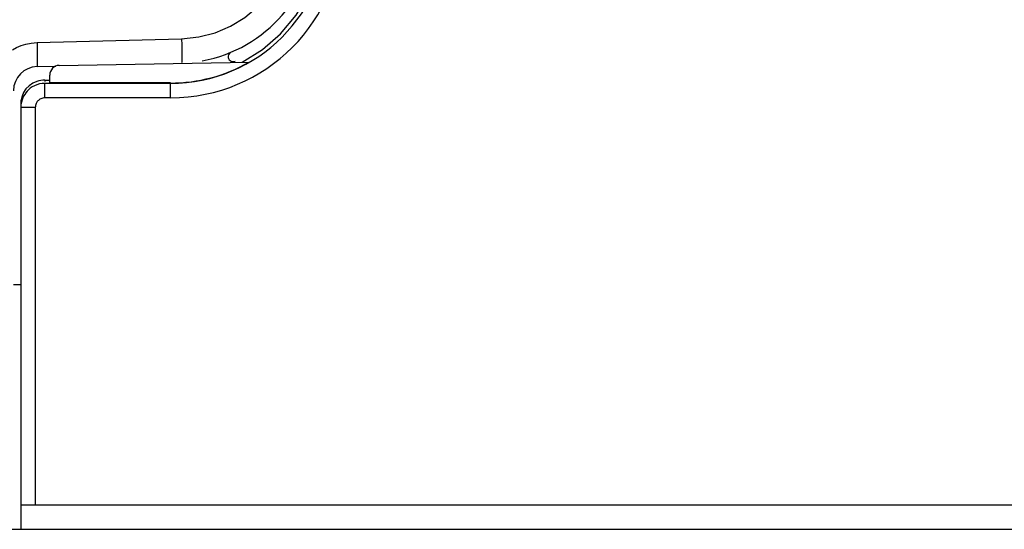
# Model space of a CAD drawing. Header units: millimetres. Extents: x -2013 to 423, y -990 to -169.
# Tile 7 of 50: x -402 to -382, y -868 to -857. Entities that reach past the tile are written whole.
import ezdxf

# ---------------------------------------------------------------- set-up
doc = ezdxf.new("R2010")
doc.units = ezdxf.units.MM
doc.header["$LTSCALE"] = 30.734
doc.layers.get('0').update_dxf_attribs({"linetype": 'CONTINUOUS'})

msp = doc.modelspace()

# ---------------------------------------------------------------- linework, layer by layer
at = {"color": 7, "linetype": 'Continuous'}
for p, q in [((-398.44, -857.594), (-398.12, -857.458)), ((-398.777, -857.68), (-398.44, -857.594)), ((-402.127, -857.796), (-399.134, -857.718)), ((-399.134, -857.718), (-398.777, -857.68)), ((-397.877, -858.205), (-397.459, -857.942)), ((-401.667, -858.271), (-397.735, -858.202)), ((-402.124, -858.279), (-402.127, -858.296)), ((-402.127, -858.296), (-401.735, -858.286)), ((-401.864, -858.632), (-401.864, -858.471)), ((-401.964, -858.575), (-401.864, -858.575)), ((-401.964, -858.575), (-401.964, -858.602)), ((-401.964, -858.941), (-401.964, -858.632)), ((-399.364, -858.643), (-401.964, -858.643)), ((-399.364, -858.635), (-401.864, -858.632)), ((-399.364, -858.941), (-399.364, -858.635)), ((-402.464, -859.073), (-402.464, -867.875)), ((-402.46, -859.085), (-402.464, -859.142)), ((-402.437, -858.908), (-402.456, -858.983)), ((-399.364, -858.941), (-401.964, -858.941)), ((-402.164, -859.142), (-402.464, -859.142)), ((-402.164, -859.142), (-402.164, -867.375)), ((-402.614, -862.809), (-402.464, -862.805)), ((-353.914, -867.375), (-402.464, -867.375)), ((-443.114, -867.875), (-353.914, -867.875))]:
    msp.add_line(p, q, dxfattribs=at)
for points in [[(-397.459, -857.942), (-397.085, -857.616), (-396.764, -857.233), (-396.507, -856.806), (-396.321, -856.351), (-396.207, -855.873), (-396.168, -855.375), (-396.207, -854.876), (-396.321, -854.398), (-396.507, -853.943), (-396.764, -853.516), (-397.085, -853.133), (-397.459, -852.807)], [(-398.12, -857.458), (-397.824, -857.276), (-397.557, -857.051), (-397.326, -856.79), (-397.137, -856.497), (-396.993, -856.18), (-396.899, -855.844), (-396.854, -855.498), (-396.862, -855.15), (-396.921, -854.806), (-397.031, -854.475), (-397.187, -854.164), (-397.387, -853.884), (-397.617, -853.641), (-397.866, -853.443), (-398.127, -853.287)], [(-402.633, -857.949), (-402.549, -857.902), (-402.458, -857.862), (-402.357, -857.83), (-402.247, -857.808), (-402.127, -857.796)], [(-402.127, -857.796), (-402.124, -857.926), (-402.122, -858.046), (-402.121, -858.15), (-402.122, -858.229), (-402.124, -858.279)], [(-399.134, -857.718), (-399.131, -857.847), (-399.129, -857.968), (-399.128, -858.071), (-399.129, -858.151), (-399.131, -858.201), (-399.134, -858.218)], [(-402.131, -858.602), (-402.217, -858.64), (-402.292, -858.693)], [(-401.964, -858.643), (-402.02, -858.646), (-402.075, -858.655), (-402.128, -858.671), (-402.179, -858.691)], [(-402.266, -858.744), (-402.301, -858.774), (-402.332, -858.804), (-402.359, -858.836), (-402.383, -858.87), (-402.404, -858.905), (-402.423, -858.944), (-402.438, -858.986), (-402.451, -859.032), (-402.46, -859.085)], [(-402.292, -858.693), (-402.356, -858.759), (-402.404, -858.833), (-402.437, -858.908)], [(-402.179, -858.691), (-402.225, -858.716), (-402.266, -858.744)], [(-402.05, -858.961), (-402.068, -858.971), (-402.085, -858.982), (-402.099, -858.994), (-402.111, -859.007), (-402.122, -859.019), (-402.131, -859.033), (-402.14, -859.047), (-402.147, -859.062), (-402.154, -859.079), (-402.159, -859.098), (-402.162, -859.119), (-402.164, -859.142)], [(-401.964, -858.941), (-401.986, -858.943), (-402.008, -858.947), (-402.03, -858.953), (-402.05, -858.961)]]:
    msp.add_lwpolyline(points, dxfattribs=at)
for centre, radius, start, end in [((-399.364, -855.375), 3.567, 270, 90), ((-399.364, -855.375), 3.268, 270, 90), ((-399.208, -855.375), 2.844, 280.1746, 76.488), ((-398.07, -858.09), 0.1, 112.7395, 294.8539), ((-401.664, -858.471), 0.2, 91, 180), ((-402.114, -858.796), 0.5, 91.5, 180)]:
    msp.add_arc(centre, radius, start, end, dxfattribs=at)
for centre, major_axis, ratio, start_param, end_param in [((-399.359, -855.375), (3.261, 0), 0.999999, 4.710862, 5.2336), ((-401.964, -859.036), (0.5, 0.002), 0.923056, 1.566417, 1.908536), ((-401.964, -859.029), (0.354, 0.386), 0.915631, 2.177823, 2.356575)]:
    msp.add_ellipse(centre, major_axis=major_axis, ratio=ratio, start_param=start_param, end_param=end_param, dxfattribs=at)

doc.saveas('drawing.dxf')
